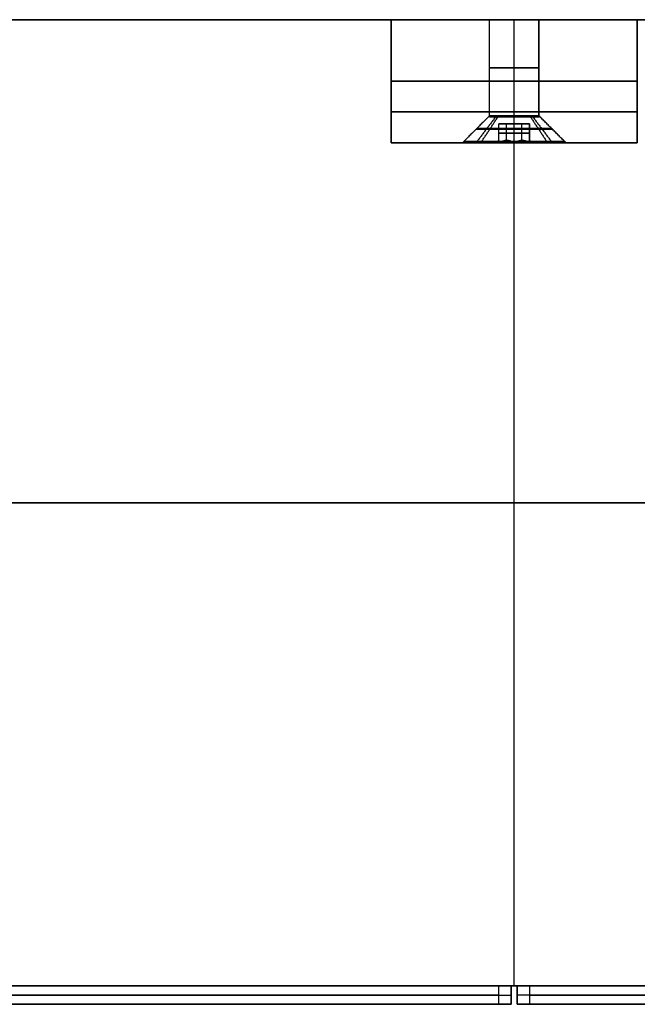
# Model space of a CAD drawing. Header units: millimetres. Extents: x -287 to 309, y -16 to 144.
# Tile 14 of 26: x -69 to 31, y -16 to 144. Entities that reach past the tile are written whole.
import ezdxf

# ---------------------------------------------------------------- set-up
doc = ezdxf.new("R2010")
doc.units = ezdxf.units.MM
doc.layers.add('Défaut', color=7, linetype='Continuous', true_color=0x000000)

msp = doc.modelspace()

# ---------------------------------------------------------------- linework, layer by layer
at = {"layer": 'Défaut'}
for p, q in [((-138.52, 144.36, 298), (-8.52, 144.36, 298)), ((-138.52, 144.36, 498), (161.48, 144.36, 498)), ((-138.52, 144.36, 98), (161.48, 144.36, 98)), ((-8.52, 136.36, 298), (-8.52, 144.36, 298)), ((-8.52, 144.36, 298), (-8.52, 134.36, 298)), ((-8.52, 144.36, 298), (31.48, 144.36, 298)), ((7.48, 128.76, 276.5), (7.48, 144.36, 276.5)), ((11.48, -12.64, 499.5), (11.48, 144.36, 499.5)), ((11.48, -12.64, 496.5), (11.48, 144.36, 496.5)), ((11.48, 144.36, 496.5), (11.48, 144.36, 499.5)), ((11.48, -12.64, 99.5), (11.48, 144.36, 99.5)), ((11.48, -12.64, 96.5), (11.48, 144.36, 96.5)), ((11.48, 144.36, 96.5), (11.48, 144.36, 99.5)), ((11.48, 144.36, 99.5), (11.48, 144.36, 115.5)), ((11.48, 144.36, 123.5), (11.48, 144.36, 272.5)), ((11.48, 144.36, 280.5), (11.48, 144.36, 472.5)), ((11.48, 144.36, 480.5), (11.48, 144.36, 496.5)), ((11.48, 124.36, 496.5), (11.48, 144.36, 496.5)), ((11.48, 124.36, 99.5), (11.48, 144.36, 99.5)), ((11.48, 128.76, 472.5), (11.48, 144.36, 472.5)), ((11.48, 128.76, 272.5), (11.48, 144.36, 272.5)), ((11.48, 128.76, 115.5), (11.48, 144.36, 115.5)), ((11.48, 128.76, 480.5), (11.48, 144.36, 480.5)), ((11.48, 128.76, 280.5), (11.48, 144.36, 280.5)), ((11.48, 128.76, 123.5), (11.48, 144.36, 123.5)), ((31.48, 134.36, 298), (31.48, 144.36, 298)), ((-8.52, 140.36, 296.5), (-8.52, 140.36, 299.5)), ((-8.52, 134.36, 298), (-8.52, 136.36, 298)), ((-8.52, 135.36, 296.5), (-8.52, 135.36, 299.5)), ((-8.52, 134.36, 298), (31.48, 134.36, 298)), ((-8.52, 134.36, 99.5), (-8.52, 134.36, 496.5)), ((-8.52, 134.36, 496.5), (31.48, 134.36, 496.5)), ((31.48, 134.36, 99.5), (-8.52, 134.36, 99.5)), ((-8.52, 134.36, 298), (31.48, 134.36, 298)), ((11.48, -12.64, 296.5), (11.48, 134.36, 296.5)), ((11.48, 134.36, 296.5), (11.48, 134.36, 299.5)), ((11.48, -12.64, 299.5), (11.48, 134.36, 299.5)), ((11.48, 124.36, 296.5), (11.48, 134.36, 296.5)), ((11.48, 124.36, 299.5), (11.48, 134.36, 299.5)), ((11.48, 134.36, 299.5), (11.48, 134.36, 296.5)), ((31.48, 134.36, 99.5), (31.48, 134.36, 496.5)), ((-8.52, 129.36, 296.5), (31.48, 129.36, 296.5)), ((31.48, 129.36, 299.5), (-8.52, 129.36, 299.5)), ((8.98, 127.44, 119.5), (13.98, 127.44, 119.5)), ((8.98, 124.74, 119.5), (8.98, 127.44, 119.5)), ((8.98, 127.44, 276.5), (13.98, 127.44, 276.5)), ((8.98, 124.74, 276.5), (8.98, 127.44, 276.5)), ((8.98, 127.44, 476.5), (13.98, 127.44, 476.5)), ((8.98, 124.74, 476.5), (8.98, 127.44, 476.5)), ((10.23, 124.74, 121.67), (10.23, 127.44, 121.67)), ((10.23, 124.74, 117.33), (10.23, 127.44, 117.33)), ((10.23, 124.74, 278.67), (10.23, 127.44, 278.67)), ((10.23, 124.74, 274.33), (10.23, 127.44, 274.33)), ((10.23, 124.74, 478.67), (10.23, 127.44, 478.67)), ((10.23, 124.74, 474.33), (10.23, 127.44, 474.33)), ((11.48, 127.44, 122.39), (11.48, 127.44, 116.61)), ((11.48, 127.44, 279.39), (11.48, 127.44, 273.61)), ((11.48, 127.44, 479.39), (11.48, 127.44, 473.61)), ((12.73, 124.74, 121.67), (12.73, 127.44, 121.67)), ((12.73, 124.74, 117.33), (12.73, 127.44, 117.33)), ((12.73, 124.74, 278.67), (12.73, 127.44, 278.67)), ((12.73, 124.74, 274.33), (12.73, 127.44, 274.33)), ((12.73, 124.74, 478.67), (12.73, 127.44, 478.67)), ((12.73, 124.74, 474.33), (12.73, 127.44, 474.33)), ((13.98, 127.44, 119.5), (13.98, 124.74, 119.5)), ((13.98, 127.44, 276.5), (13.98, 124.74, 276.5)), ((13.98, 127.44, 476.5), (13.98, 124.74, 476.5)), ((11.48, 125.9, 122.39), (8.98, 125.9, 120.94)), ((8.98, 125.9, 118.06), (8.98, 125.9, 120.94)), ((8.98, 125.9, 118.06), (11.48, 125.9, 116.61)), ((11.48, 125.9, 279.39), (8.98, 125.9, 277.94)), ((8.98, 125.9, 275.06), (8.98, 125.9, 277.94)), ((8.98, 125.9, 275.06), (11.48, 125.9, 273.61)), ((11.48, 125.9, 479.39), (8.98, 125.9, 477.94)), ((8.98, 125.9, 475.06), (8.98, 125.9, 477.94)), ((8.98, 125.9, 475.06), (11.48, 125.9, 473.61)), ((13.98, 125.9, 120.94), (11.48, 125.9, 122.39)), ((11.48, 125.9, 116.61), (13.98, 125.9, 118.06)), ((13.98, 125.9, 277.94), (11.48, 125.9, 279.39)), ((11.48, 125.9, 273.61), (13.98, 125.9, 275.06)), ((13.98, 125.9, 477.94), (11.48, 125.9, 479.39)), ((11.48, 125.9, 473.61), (13.98, 125.9, 475.06)), ((13.98, 125.9, 118.06), (13.98, 125.9, 120.94)), ((13.98, 125.9, 275.06), (13.98, 125.9, 277.94)), ((13.98, 125.9, 475.06), (13.98, 125.9, 477.94)), ((-8.52, 124.36, 198), (31.48, 124.36, 198)), ((-8.52, 124.36, 398), (31.48, 124.36, 398)), ((3.48, 124.58, 119.5), (3.48, 124.36, 119.5)), ((3.48, 124.58, 276.5), (3.48, 124.36, 276.5)), ((3.48, 124.58, 476.5), (3.48, 124.36, 476.5)), ((3.48, 124.36, 119.5), (8.59, 124.36, 119.5)), ((3.48, 124.36, 276.5), (8.59, 124.36, 276.5)), ((3.48, 124.36, 476.5), (8.59, 124.36, 476.5)), ((11.48, 124.36, 296.5), (11.48, 124.36, 284.9)), ((11.48, 124.36, 268.1), (11.48, 124.36, 127.9)), ((11.48, 124.36, 111.1), (11.48, 124.36, 99.5)), ((11.48, 124.36, 496.5), (11.48, 124.36, 484.9)), ((11.48, 124.36, 468.1), (11.48, 124.36, 299.5)), ((11.48, 124.36, 127.5), (11.48, 124.36, 122.39)), ((11.48, 124.36, 116.61), (11.48, 124.36, 111.5)), ((11.48, 124.36, 284.5), (11.48, 124.36, 279.39)), ((11.48, 124.36, 273.61), (11.48, 124.36, 268.5)), ((11.48, 124.36, 484.5), (11.48, 124.36, 479.39)), ((11.48, 124.36, 473.61), (11.48, 124.36, 468.5)), ((14.36, 124.36, 119.5), (19.48, 124.36, 119.5)), ((14.36, 124.36, 276.5), (19.48, 124.36, 276.5)), ((14.36, 124.36, 476.5), (19.48, 124.36, 476.5)), ((19.48, 124.58, 119.5), (19.48, 124.36, 119.5)), ((19.48, 124.58, 276.5), (19.48, 124.36, 276.5)), ((19.48, 124.58, 476.5), (19.48, 124.36, 476.5)), ((163.48, 65.86, 296.5), (-140.52, 65.86, 296.5)), ((-140.52, 65.86, 299.5), (163.48, 65.86, 299.5)), ((-140.52, 65.86, 499.5), (163.48, 65.86, 499.5)), ((163.48, 65.86, 496.5), (-140.52, 65.86, 496.5)), ((-140.52, 65.86, 99.5), (163.48, 65.86, 99.5)), ((163.48, 65.86, 96.5), (-140.52, 65.86, 96.5)), ((-135.52, -12.64, 298), (158.48, -12.64, 298)), ((-135.52, -12.64, 498), (158.48, -12.64, 498)), ((-135.52, -12.64, 98), (158.48, -12.64, 98)), ((-129.02, -12.64, 298), (10.98, -12.64, 298)), ((10.98, -15.64, 298), (10.98, -12.64, 298)), ((11.48, -12.64, 299.5), (11.48, -12.64, 296.5)), ((11.48, -12.64, 499.5), (11.48, -12.64, 496.5)), ((11.48, -12.64, 99.5), (11.48, -12.64, 96.5)), ((11.98, -12.64, 298), (11.98, -15.64, 298)), ((11.98, -12.64, 298), (151.98, -12.64, 298)), ((8.98, -14.14, 0), (-284.52, -14.14, 0)), ((-284.52, -14.14, 596), (8.98, -14.14, 596)), ((10.98, -14.14, 2), (10.98, -14.14, 594)), ((11.98, -14.14, 2), (11.98, -14.14, 594)), ((307.48, -14.14), (13.98, -14.14)), ((13.98, -14.14, 596), (307.48, -14.14, 596)), ((-129.02, -15.64, 298), (10.98, -15.64, 298)), ((11.98, -15.64, 298), (151.98, -15.64, 298))]:
    msp.add_line(p, q, dxfattribs=at)
at = {"layer": 'Défaut', "extrusion": (0, 1, 0)}
for centre, radius, start, end in [((-11.48, 476.5, 136.56), 4, 180, 0), ((-11.48, 276.5, 136.56), 4, 180, 0), ((-11.48, 119.5, 136.56), 4, 180, 0), ((-11.48, 476.5, 136.56), 4, 0, 180), ((-11.48, 276.5, 136.56), 4, 0, 180), ((-11.48, 119.5, 136.56), 4, 0, 180), ((-8.98, 594, -14.14), 2, 90, 180), ((-13.98, 2, -14.14), 2, 270, 0)]:
    msp.add_arc(centre, radius, start, end, dxfattribs=at)
at = {"layer": 'Défaut', "extrusion": (0, -1, 0)}
for centre, radius, start, end in [((11.48, 119.5, -124.47), 8, 90, 270), ((11.48, 276.5, -124.47), 8, 90, 270), ((11.48, 476.5, -124.47), 8, 90, 270), ((11.48, 119.5, -124.47), 8, 270, 90), ((11.48, 276.5, -124.47), 8, 270, 90), ((11.48, 476.5, -124.47), 8, 270, 90), ((8.98, 2, 14.14), 2, 270, 0), ((13.98, 594, 14.14), 2, 90, 180)]:
    msp.add_arc(centre, radius, start, end, dxfattribs=at)
at = {"layer": 'Défaut'}
for points in [[(-138.52, 144.36, 296.5), (-73.52, 144.36, 296.5), (-8.52, 144.36, 296.5)], [(-138.52, 144.36, 299.5), (-73.52, 144.36, 299.5), (-8.52, 144.36, 299.5)], [(161.48, 144.36, 499.5), (11.48, 144.36, 499.5), (-138.52, 144.36, 499.5)], [(-138.52, 144.36, 496.5), (11.48, 144.36, 496.5), (161.48, 144.36, 496.5)], [(161.48, 144.36, 99.5), (11.48, 144.36, 99.5), (-138.52, 144.36, 99.5)], [(-138.52, 144.36, 96.5), (11.48, 144.36, 96.5), (161.48, 144.36, 96.5)], [(-8.52, 144.36, 296.5), (-8.52, 140.36, 296.5), (-8.52, 136.36, 296.5)], [(-8.52, 144.36, 296.5), (-8.52, 144.36, 298), (-8.52, 144.36, 299.5)], [(-8.52, 144.36, 299.5), (-8.52, 140.36, 299.5), (-8.52, 136.36, 299.5)], [(-8.52, 124.36, 496.5), (-8.52, 134.36, 496.5), (-8.52, 144.36, 496.5)], [(-8.52, 144.36, 496.5), (-8.52, 144.36, 298), (-8.52, 144.36, 99.5)], [(-8.52, 144.36, 99.5), (-8.52, 134.36, 99.5), (-8.52, 124.36, 99.5)], [(-8.52, 144.36, 496.5), (11.48, 144.36, 496.5), (31.48, 144.36, 496.5)], [(31.48, 144.36, 99.5), (11.48, 144.36, 99.5), (-8.52, 144.36, 99.5)], [(7.48, 128.76, 476.5), (7.48, 136.56, 476.5), (7.48, 144.36, 476.5)], [(7.48, 128.76, 119.5), (7.48, 136.56, 119.5), (7.48, 144.36, 119.5)], [(7.48, 128.76, 276.5), (7.48, 136.56, 276.5), (7.48, 144.36, 276.5)], [(15.48, 144.36, 476.5), (15.48, 136.56, 476.5), (15.48, 128.76, 476.5)], [(15.48, 144.36, 119.5), (15.48, 136.56, 119.5), (15.48, 128.76, 119.5)], [(15.48, 128.76, 276.5), (15.48, 136.56, 276.5), (15.48, 144.36, 276.5)], [(31.48, 124.36, 99.5), (31.48, 134.36, 99.5), (31.48, 144.36, 99.5)], [(31.48, 144.36, 496.5), (31.48, 144.36, 298), (31.48, 144.36, 99.5)], [(31.48, 144.36, 496.5), (31.48, 134.36, 496.5), (31.48, 124.36, 496.5)], [(-8.52, 136.36, 296.5), (-8.52, 135.36, 296.5), (-8.52, 134.36, 296.5)], [(-8.52, 136.36, 296.5), (-8.52, 136.36, 298), (-8.52, 136.36, 299.5)], [(-8.52, 136.36, 299.5), (-8.52, 135.36, 299.5), (-8.52, 134.36, 299.5)], [(-8.52, 134.36, 296.5), (11.48, 134.36, 296.5), (31.48, 134.36, 296.5)], [(-8.52, 134.36, 299.5), (-8.52, 134.36, 298), (-8.52, 134.36, 296.5)], [(-8.52, 134.36, 299.5), (11.48, 134.36, 299.5), (31.48, 134.36, 299.5)], [(-8.52, 124.36, 296.5), (-8.52, 129.36, 296.5), (-8.52, 134.36, 296.5)], [(-8.52, 134.36, 296.5), (-8.52, 134.36, 298), (-8.52, 134.36, 299.5)], [(-8.52, 134.36, 299.5), (-8.52, 129.36, 299.5), (-8.52, 124.36, 299.5)], [(31.48, 134.36, 296.5), (11.48, 134.36, 296.5), (-8.52, 134.36, 296.5)], [(-8.52, 134.36, 299.5), (11.48, 134.36, 299.5), (31.48, 134.36, 299.5)], [(31.48, 134.36, 296.5), (31.48, 129.36, 296.5), (31.48, 124.36, 296.5)], [(31.48, 124.36, 299.5), (31.48, 129.36, 299.5), (31.48, 134.36, 299.5)], [(31.48, 134.36, 299.5), (31.48, 134.36, 298), (31.48, 134.36, 296.5)], [(7.48, 128.76, 476.5), (5.28, 126.56, 476.5), (3.08, 124.36, 476.5)], [(7.48, 128.76, 276.5), (5.28, 126.56, 276.5), (3.08, 124.36, 276.5)], [(7.48, 128.76, 119.5), (5.28, 126.56, 119.5), (3.08, 124.36, 119.5)], [(8.47, 128.58, 122.13), (6.96, 126.58, 123.45), (5.45, 124.58, 124.76)], [(8.47, 128.58, 279.13), (6.96, 126.58, 280.45), (5.45, 124.58, 281.76)], [(8.47, 128.58, 479.13), (6.96, 126.58, 480.45), (5.45, 124.58, 481.76)], [(6.21, 124.58, 113.48), (7.53, 126.58, 114.98), (8.85, 128.58, 116.49)], [(6.21, 124.58, 270.48), (7.53, 126.58, 271.98), (8.85, 128.58, 273.49)], [(6.21, 124.58, 470.48), (7.53, 126.58, 471.98), (8.85, 128.58, 473.49)], [(15.16, 128.58, 474.94), (11.48, 128.58, 474.94), (7.79, 128.58, 474.94)], [(11.48, 124.36, 468.1), (11.48, 126.56, 470.3), (11.48, 128.76, 472.5)], [(11.48, 124.36, 268.1), (11.48, 126.56, 270.3), (11.48, 128.76, 272.5)], [(11.48, 124.36, 111.1), (11.48, 126.56, 113.3), (11.48, 128.76, 115.5)], [(11.48, 124.36, 484.9), (11.48, 126.56, 482.7), (11.48, 128.76, 480.5)], [(11.48, 124.36, 284.9), (11.48, 126.56, 282.7), (11.48, 128.76, 280.5)], [(11.48, 124.36, 127.9), (11.48, 126.56, 125.7), (11.48, 128.76, 123.5)], [(14.11, 128.58, 122.51), (15.43, 126.58, 124.02), (16.74, 124.58, 125.52)], [(14.11, 128.58, 279.51), (15.43, 126.58, 281.02), (16.74, 124.58, 282.52)], [(14.11, 128.58, 479.51), (15.43, 126.58, 481.02), (16.74, 124.58, 482.52)], [(14.49, 128.58, 116.87), (16, 126.58, 115.55), (17.5, 124.58, 114.24)], [(14.49, 128.58, 273.87), (16, 126.58, 272.55), (17.5, 124.58, 271.24)], [(14.49, 128.58, 473.87), (16, 126.58, 472.55), (17.5, 124.58, 471.24)], [(19.88, 124.36, 476.5), (17.68, 126.56, 476.5), (15.48, 128.76, 476.5)], [(19.88, 124.36, 276.5), (17.68, 126.56, 276.5), (15.48, 128.76, 276.5)], [(19.88, 124.36, 119.5), (17.68, 126.56, 119.5), (15.48, 128.76, 119.5)], [(8.98, 127.44, 120.94), (8.98, 127.44, 119.5), (8.98, 127.44, 118.06)], [(8.98, 124.36, 120.94), (8.98, 125.9, 120.94), (8.98, 127.44, 120.94)], [(11.48, 127.44, 122.39), (10.23, 127.44, 121.67), (8.98, 127.44, 120.94)], [(8.98, 124.36, 118.06), (8.98, 125.9, 118.06), (8.98, 127.44, 118.06)], [(8.98, 127.44, 118.06), (10.23, 127.44, 117.33), (11.48, 127.44, 116.61)], [(8.98, 127.44, 277.94), (8.98, 127.44, 276.5), (8.98, 127.44, 275.06)], [(8.98, 124.36, 277.94), (8.98, 125.9, 277.94), (8.98, 127.44, 277.94)], [(11.48, 127.44, 279.39), (10.23, 127.44, 278.67), (8.98, 127.44, 277.94)], [(8.98, 124.36, 275.06), (8.98, 125.9, 275.06), (8.98, 127.44, 275.06)], [(8.98, 127.44, 275.06), (10.23, 127.44, 274.33), (11.48, 127.44, 273.61)], [(8.98, 127.44, 477.94), (8.98, 127.44, 476.5), (8.98, 127.44, 475.06)], [(8.98, 124.36, 477.94), (8.98, 125.9, 477.94), (8.98, 127.44, 477.94)], [(11.48, 127.44, 479.39), (10.23, 127.44, 478.67), (8.98, 127.44, 477.94)], [(8.98, 124.36, 475.06), (8.98, 125.9, 475.06), (8.98, 127.44, 475.06)], [(8.98, 127.44, 475.06), (10.23, 127.44, 474.33), (11.48, 127.44, 473.61)], [(11.48, 124.36, 122.39), (11.48, 125.9, 122.39), (11.48, 127.44, 122.39)], [(13.98, 127.44, 120.94), (12.73, 127.44, 121.67), (11.48, 127.44, 122.39)], [(11.48, 124.36, 116.61), (11.48, 125.9, 116.61), (11.48, 127.44, 116.61)], [(11.48, 127.44, 116.61), (12.73, 127.44, 117.33), (13.98, 127.44, 118.06)], [(11.48, 124.36, 279.39), (11.48, 125.9, 279.39), (11.48, 127.44, 279.39)], [(13.98, 127.44, 277.94), (12.73, 127.44, 278.67), (11.48, 127.44, 279.39)], [(11.48, 124.36, 273.61), (11.48, 125.9, 273.61), (11.48, 127.44, 273.61)], [(11.48, 127.44, 273.61), (12.73, 127.44, 274.33), (13.98, 127.44, 275.06)], [(11.48, 124.36, 479.39), (11.48, 125.9, 479.39), (11.48, 127.44, 479.39)], [(13.98, 127.44, 477.94), (12.73, 127.44, 478.67), (11.48, 127.44, 479.39)], [(11.48, 124.36, 473.61), (11.48, 125.9, 473.61), (11.48, 127.44, 473.61)], [(11.48, 127.44, 473.61), (12.73, 127.44, 474.33), (13.98, 127.44, 475.06)], [(13.98, 127.44, 118.06), (13.98, 127.44, 119.5), (13.98, 127.44, 120.94)], [(13.98, 124.36, 120.94), (13.98, 125.9, 120.94), (13.98, 127.44, 120.94)], [(13.98, 127.44, 118.06), (13.98, 125.9, 118.06), (13.98, 124.36, 118.06)], [(13.98, 127.44, 275.06), (13.98, 127.44, 276.5), (13.98, 127.44, 277.94)], [(13.98, 124.36, 277.94), (13.98, 125.9, 277.94), (13.98, 127.44, 277.94)], [(13.98, 127.44, 275.06), (13.98, 125.9, 275.06), (13.98, 124.36, 275.06)], [(13.98, 127.44, 475.06), (13.98, 127.44, 476.5), (13.98, 127.44, 477.94)], [(13.98, 124.36, 477.94), (13.98, 125.9, 477.94), (13.98, 127.44, 477.94)], [(13.98, 127.44, 475.06), (13.98, 125.9, 475.06), (13.98, 124.36, 475.06)], [(-8.52, 124.36, 299.5), (-8.52, 124.36, 398), (-8.52, 124.36, 496.5)], [(-8.52, 124.36, 99.5), (-8.52, 124.36, 198), (-8.52, 124.36, 296.5)], [(-8.52, 124.36, 496.5), (11.48, 124.36, 496.5), (31.48, 124.36, 496.5)], [(-8.52, 124.36, 99.5), (11.48, 124.36, 99.5), (31.48, 124.36, 99.5)], [(31.48, 124.36, 296.5), (11.48, 124.36, 296.5), (-8.52, 124.36, 296.5)], [(31.48, 124.36, 299.5), (11.48, 124.36, 299.5), (-8.52, 124.36, 299.5)], [(8.98, 124.74, 119.5), (8.78, 124.55, 119.5), (8.59, 124.36, 119.5)], [(8.98, 124.74, 276.5), (8.78, 124.55, 276.5), (8.59, 124.36, 276.5)], [(8.98, 124.74, 476.5), (8.78, 124.55, 476.5), (8.59, 124.36, 476.5)], [(10.23, 124.74, 121.67), (10.13, 124.55, 121.83), (10.03, 124.36, 122)], [(10.23, 124.74, 117.33), (10.13, 124.55, 117.17), (10.03, 124.36, 117)], [(10.23, 124.74, 278.67), (10.13, 124.55, 278.83), (10.03, 124.36, 279)], [(10.23, 124.74, 274.33), (10.13, 124.55, 274.17), (10.03, 124.36, 274)], [(10.23, 124.74, 478.67), (10.13, 124.55, 478.83), (10.03, 124.36, 479)], [(10.23, 124.74, 474.33), (10.13, 124.55, 474.17), (10.03, 124.36, 474)], [(11.48, 124.36, 127.5), (11.48, 124.47, 127.5), (11.48, 124.58, 127.5)], [(11.48, 124.58, 111.5), (11.48, 124.47, 111.5), (11.48, 124.36, 111.5)], [(11.48, 124.36, 284.5), (11.48, 124.47, 284.5), (11.48, 124.58, 284.5)], [(11.48, 124.58, 268.5), (11.48, 124.47, 268.5), (11.48, 124.36, 268.5)], [(11.48, 124.36, 484.5), (11.48, 124.47, 484.5), (11.48, 124.58, 484.5)], [(11.48, 124.58, 468.5), (11.48, 124.47, 468.5), (11.48, 124.36, 468.5)], [(12.73, 124.74, 121.67), (12.82, 124.55, 121.83), (12.92, 124.36, 122)], [(12.73, 124.74, 117.33), (12.82, 124.55, 117.17), (12.92, 124.36, 117)], [(12.73, 124.74, 278.67), (12.82, 124.55, 278.83), (12.92, 124.36, 279)], [(12.73, 124.74, 274.33), (12.82, 124.55, 274.17), (12.92, 124.36, 274)], [(12.73, 124.74, 478.67), (12.82, 124.55, 478.83), (12.92, 124.36, 479)], [(12.73, 124.74, 474.33), (12.82, 124.55, 474.17), (12.92, 124.36, 474)], [(13.98, 124.74, 119.5), (14.17, 124.55, 119.5), (14.36, 124.36, 119.5)], [(13.98, 124.74, 276.5), (14.17, 124.55, 276.5), (14.36, 124.36, 276.5)], [(13.98, 124.74, 476.5), (14.17, 124.55, 476.5), (14.36, 124.36, 476.5)], [(31.48, 124.36, 296.5), (31.48, 124.36, 198), (31.48, 124.36, 99.5)], [(31.48, 124.36, 496.5), (31.48, 124.36, 398), (31.48, 124.36, 299.5)], [(8.98, -12.64), (-137.77, -12.64), (-284.52, -12.64, 0)], [(-284.52, -12.64, 596), (-137.77, -12.64, 596), (8.98, -12.64, 596)], [(158.48, -12.64, 296.5), (11.48, -12.64, 296.5), (-135.52, -12.64, 296.5)], [(-135.52, -12.64, 299.5), (11.48, -12.64, 299.5), (158.48, -12.64, 299.5)], [(-135.52, -12.64, 499.5), (11.48, -12.64, 499.5), (158.48, -12.64, 499.5)], [(158.48, -12.64, 496.5), (11.48, -12.64, 496.5), (-135.52, -12.64, 496.5)], [(-135.52, -12.64, 99.5), (11.48, -12.64, 99.5), (158.48, -12.64, 99.5)], [(158.48, -12.64, 96.5), (11.48, -12.64, 96.5), (-135.52, -12.64, 96.5)], [(8.98, -15.64, 596), (8.98, -14.14, 596), (8.98, -12.64, 596)], [(8.98, -15.64), (8.98, -14.14), (8.98, -12.64)], [(10.98, -15.64, 2), (10.98, -14.14, 2), (10.98, -12.64, 2)], [(10.98, -12.64, 2), (10.98, -12.64, 298), (10.98, -12.64, 594)], [(10.98, -12.64, 594), (10.98, -14.14, 594), (10.98, -15.64, 594)], [(11.98, -15.64, 594), (11.98, -14.14, 594), (11.98, -12.64, 594)], [(11.98, -12.64, 594), (11.98, -12.64, 298), (11.98, -12.64, 2)], [(11.98, -12.64, 2), (11.98, -14.14, 2), (11.98, -15.64, 2)], [(13.98, -12.64, 596), (160.73, -12.64, 596), (307.48, -12.64, 596)], [(307.48, -12.64), (160.73, -12.64), (13.98, -12.64)], [(13.98, -12.64, 596), (13.98, -14.14, 596), (13.98, -15.64, 596)], [(13.98, -12.64), (13.98, -14.14), (13.98, -15.64)], [(8.98, -15.64, 596), (-137.77, -15.64, 596), (-284.52, -15.64, 596)], [(-284.52, -15.64, 0), (-137.77, -15.64), (8.98, -15.64)], [(10.98, -15.64, 2), (10.98, -15.64, 298), (10.98, -15.64, 594)], [(11.98, -15.64, 594), (11.98, -15.64, 298), (11.98, -15.64, 2)], [(13.98, -15.64), (160.73, -15.64), (307.48, -15.64)], [(307.48, -15.64, 596), (160.73, -15.64, 596), (13.98, -15.64, 596)]]:
    msp.add_open_spline(points, degree=2, dxfattribs=at)
for points, weights, knots in [([(7.48, 144.36, 476.5), (7.48, 144.36, 472.5), (11.48, 144.36, 472.5), (15.48, 144.36, 472.5), (15.48, 144.36, 476.5)], [1, 0.707106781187, 1, 0.707106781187, 1], [-16, -16, -16, -8, -8, 0, 0, 0]), ([(7.48, 144.36, 276.5), (7.48, 144.36, 272.5), (11.48, 144.36, 272.5), (15.48, 144.36, 272.5), (15.48, 144.36, 276.5)], [1, 0.707106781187, 1, 0.707106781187, 1], [-16, -16, -16, -8, -8, 0, 0, 0]), ([(7.48, 144.36, 119.5), (7.48, 144.36, 115.5), (11.48, 144.36, 115.5), (15.48, 144.36, 115.5), (15.48, 144.36, 119.5)], [1, 0.707106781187, 1, 0.707106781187, 1], [-16, -16, -16, -8, -8, 0, 0, 0]), ([(15.48, 144.36, 476.5), (15.48, 144.36, 480.5), (11.48, 144.36, 480.5), (7.48, 144.36, 480.5), (7.48, 144.36, 476.5)], [1, 0.707106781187, 1, 0.707106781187, 1], [-16, -16, -16, -8, -8, 0, 0, 0]), ([(15.48, 144.36, 276.5), (15.48, 144.36, 280.5), (11.48, 144.36, 280.5), (7.48, 144.36, 280.5), (7.48, 144.36, 276.5)], [1, 0.707106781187, 1, 0.707106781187, 1], [-16, -16, -16, -8, -8, 0, 0, 0]), ([(15.48, 144.36, 119.5), (15.48, 144.36, 123.5), (11.48, 144.36, 123.5), (7.48, 144.36, 123.5), (7.48, 144.36, 119.5)], [1, 0.707106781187, 1, 0.707106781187, 1], [-16, -16, -16, -8, -8, 0, 0, 0]), ([(15.48, 128.76, 476.5), (15.48, 128.76, 472.5), (11.48, 128.76, 472.5), (7.48, 128.76, 472.5), (7.48, 128.76, 476.5)], [1, 0.707106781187, 1, 0.707106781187, 1], [-26.389378, -26.389378, -26.389378, -13.194689, -13.194689, 0, 0, 0]), ([(15.48, 128.76, 276.5), (15.48, 128.76, 272.5), (11.48, 128.76, 272.5), (7.48, 128.76, 272.5), (7.48, 128.76, 276.5)], [1, 0.707106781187, 1, 0.707106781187, 1], [-26.389378, -26.389378, -26.389378, -13.194689, -13.194689, 0, 0, 0]), ([(15.48, 128.76, 119.5), (15.48, 128.76, 115.5), (11.48, 128.76, 115.5), (7.48, 128.76, 115.5), (7.48, 128.76, 119.5)], [1, 0.707106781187, 1, 0.707106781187, 1], [-26.389378, -26.389378, -26.389378, -13.194689, -13.194689, 0, 0, 0]), ([(7.48, 128.76, 476.5), (7.48, 128.76, 480.5), (11.48, 128.76, 480.5), (15.48, 128.76, 480.5), (15.48, 128.76, 476.5)], [1, 0.707106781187, 1, 0.707106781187, 1], [-52.778757, -52.778757, -52.778757, -39.584067, -39.584067, -26.389378, -26.389378, -26.389378]), ([(7.48, 128.76, 276.5), (7.48, 128.76, 280.5), (11.48, 128.76, 280.5), (15.48, 128.76, 280.5), (15.48, 128.76, 276.5)], [1, 0.707106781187, 1, 0.707106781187, 1], [-52.778757, -52.778757, -52.778757, -39.584067, -39.584067, -26.389378, -26.389378, -26.389378]), ([(7.48, 128.76, 119.5), (7.48, 128.76, 123.5), (11.48, 128.76, 123.5), (15.48, 128.76, 123.5), (15.48, 128.76, 119.5)], [1, 0.707106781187, 1, 0.707106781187, 1], [-52.778757, -52.778757, -52.778757, -39.584067, -39.584067, -26.389378, -26.389378, -26.389378]), ([(14.11, 128.58, 122.51), (11.1, 128.58, 125.14), (8.47, 128.58, 122.13), (5.83, 128.58, 119.12), (8.85, 128.58, 116.49)], [1, 0.707106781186, 1, 0.707106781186, 1], [1.570796, 1.570796, 1.570796, 3.141593, 3.141593, 4.712389, 4.712389, 4.712389]), ([(14.11, 128.58, 279.51), (11.1, 128.58, 282.14), (8.47, 128.58, 279.13), (5.83, 128.58, 276.12), (8.85, 128.58, 273.49)], [1, 0.707106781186, 1, 0.707106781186, 1], [1.570796, 1.570796, 1.570796, 3.141593, 3.141593, 4.712389, 4.712389, 4.712389]), ([(14.11, 128.58, 479.51), (11.1, 128.58, 482.14), (8.47, 128.58, 479.13), (5.83, 128.58, 476.12), (8.85, 128.58, 473.49)], [1, 0.707106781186, 1, 0.707106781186, 1], [1.570796, 1.570796, 1.570796, 3.141593, 3.141593, 4.712389, 4.712389, 4.712389]), ([(14.29, 128.58, 116.65), (15.53, 128.58, 117.88), (15.48, 128.58, 119.62), (15.42, 128.58, 121.36), (14.11, 128.58, 122.51)], [1, 0.916649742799, 1, 0.916649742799, 1], [3.060685, 3.060685, 3.060685, 3.886537, 3.886537, 4.712389, 4.712389, 4.712389]), ([(14.29, 128.58, 273.65), (15.53, 128.58, 274.88), (15.48, 128.58, 276.62), (15.42, 128.58, 278.36), (14.11, 128.58, 279.51)], [1, 0.916649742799, 1, 0.916649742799, 1], [3.060685, 3.060685, 3.060685, 3.886537, 3.886537, 4.712389, 4.712389, 4.712389]), ([(14.29, 128.58, 473.65), (15.53, 128.58, 474.88), (15.48, 128.58, 476.62), (15.42, 128.58, 478.36), (14.11, 128.58, 479.51)], [1, 0.916649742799, 1, 0.916649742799, 1], [3.060685, 3.060685, 3.060685, 3.886537, 3.886537, 4.712389, 4.712389, 4.712389]), ([(5.28, 126.56, 476.5), (5.28, 126.56, 470.3), (11.48, 126.56, 470.3), (17.68, 126.56, 470.3), (17.68, 126.56, 476.5)], [1, 0.707106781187, 1, 0.707106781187, 1], [0, 0, 0, 13.194689, 13.194689, 26.389378, 26.389378, 26.389378]), ([(5.28, 126.56, 276.5), (5.28, 126.56, 270.3), (11.48, 126.56, 270.3), (17.68, 126.56, 270.3), (17.68, 126.56, 276.5)], [1, 0.707106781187, 1, 0.707106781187, 1], [0, 0, 0, 13.194689, 13.194689, 26.389378, 26.389378, 26.389378]), ([(5.28, 126.56, 119.5), (5.28, 126.56, 113.3), (11.48, 126.56, 113.3), (17.68, 126.56, 113.3), (17.68, 126.56, 119.5)], [1, 0.707106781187, 1, 0.707106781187, 1], [0, 0, 0, 13.194689, 13.194689, 26.389378, 26.389378, 26.389378]), ([(17.68, 126.56, 476.5), (17.68, 126.56, 482.7), (11.48, 126.56, 482.7), (5.28, 126.56, 482.7), (5.28, 126.56, 476.5)], [1, 0.707106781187, 1, 0.707106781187, 1], [26.389378, 26.389378, 26.389378, 39.584067, 39.584067, 52.778757, 52.778757, 52.778757]), ([(17.68, 126.56, 276.5), (17.68, 126.56, 282.7), (11.48, 126.56, 282.7), (5.28, 126.56, 282.7), (5.28, 126.56, 276.5)], [1, 0.707106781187, 1, 0.707106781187, 1], [26.389378, 26.389378, 26.389378, 39.584067, 39.584067, 52.778757, 52.778757, 52.778757]), ([(17.68, 126.56, 119.5), (17.68, 126.56, 125.7), (11.48, 126.56, 125.7), (5.28, 126.56, 125.7), (5.28, 126.56, 119.5)], [1, 0.707106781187, 1, 0.707106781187, 1], [26.389378, 26.389378, 26.389378, 39.584067, 39.584067, 52.778757, 52.778757, 52.778757]), ([(15.37, 126.67, 123.95), (10.92, 126.67, 127.84), (7.03, 126.67, 123.39), (3.14, 126.67, 118.94), (7.59, 126.67, 115.05)], [1, 0.707106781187, 1, 0.707106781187, 1], [1.570796, 1.570796, 1.570796, 3.141593, 3.141593, 4.712389, 4.712389, 4.712389]), ([(15.37, 126.67, 280.95), (10.92, 126.67, 284.84), (7.03, 126.67, 280.39), (3.14, 126.67, 275.94), (7.59, 126.67, 272.05)], [1, 0.707106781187, 1, 0.707106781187, 1], [1.570796, 1.570796, 1.570796, 3.141593, 3.141593, 4.712389, 4.712389, 4.712389]), ([(15.37, 126.67, 480.95), (10.92, 126.67, 484.84), (7.03, 126.67, 480.39), (3.14, 126.67, 475.94), (7.59, 126.67, 472.05)], [1, 0.707106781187, 1, 0.707106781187, 1], [1.570796, 1.570796, 1.570796, 3.141593, 3.141593, 4.712389, 4.712389, 4.712389]), ([(7.59, 126.67, 115.05), (12.04, 126.67, 111.16), (15.93, 126.67, 115.61), (19.82, 126.67, 120.06), (15.37, 126.67, 123.95)], [1, 0.707106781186, 1, 0.707106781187, 1], [1.570796, 1.570796, 1.570796, 3.141593, 3.141593, 4.712389, 4.712389, 4.712389]), ([(7.59, 126.67, 272.05), (12.04, 126.67, 268.16), (15.93, 126.67, 272.61), (19.82, 126.67, 277.06), (15.37, 126.67, 280.95)], [1, 0.707106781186, 1, 0.707106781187, 1], [1.570796, 1.570796, 1.570796, 3.141593, 3.141593, 4.712389, 4.712389, 4.712389]), ([(7.59, 126.67, 472.05), (12.04, 126.67, 468.16), (15.93, 126.67, 472.61), (19.82, 126.67, 477.06), (15.37, 126.67, 480.95)], [1, 0.707106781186, 1, 0.707106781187, 1], [1.570796, 1.570796, 1.570796, 3.141593, 3.141593, 4.712389, 4.712389, 4.712389]), ([(3.08, 124.36, 476.5), (3.08, 124.36, 468.1), (11.48, 124.36, 468.1), (19.88, 124.36, 468.1), (19.88, 124.36, 476.5)], [1, 0.707106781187, 1, 0.707106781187, 1], [0, 0, 0, 13.194689, 13.194689, 26.389378, 26.389378, 26.389378]), ([(19.88, 124.36, 276.5), (19.88, 124.36, 268.1), (11.48, 124.36, 268.1), (3.08, 124.36, 268.1), (3.08, 124.36, 276.5)], [1, 0.707106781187, 1, 0.707106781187, 1], [-26.389378, -26.389378, -26.389378, -13.194689, -13.194689, 0, 0, 0]), ([(19.88, 124.36, 119.5), (19.88, 124.36, 111.1), (11.48, 124.36, 111.1), (3.08, 124.36, 111.1), (3.08, 124.36, 119.5)], [1, 0.707106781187, 1, 0.707106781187, 1], [-26.389378, -26.389378, -26.389378, -13.194689, -13.194689, 0, 0, 0]), ([(19.88, 124.36, 476.5), (19.88, 124.36, 484.9), (11.48, 124.36, 484.9), (3.08, 124.36, 484.9), (3.08, 124.36, 476.5)], [1, 0.707106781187, 1, 0.707106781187, 1], [26.389378, 26.389378, 26.389378, 39.584067, 39.584067, 52.778757, 52.778757, 52.778757]), ([(3.08, 124.36, 276.5), (3.08, 124.36, 284.9), (11.48, 124.36, 284.9), (19.88, 124.36, 284.9), (19.88, 124.36, 276.5)], [1, 0.707106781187, 1, 0.707106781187, 1], [-52.778757, -52.778757, -52.778757, -39.584067, -39.584067, -26.389378, -26.389378, -26.389378]), ([(3.08, 124.36, 119.5), (3.08, 124.36, 127.9), (11.48, 124.36, 127.9), (19.88, 124.36, 127.9), (19.88, 124.36, 119.5)], [1, 0.707106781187, 1, 0.707106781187, 1], [-52.778757, -52.778757, -52.778757, -39.584067, -39.584067, -26.389378, -26.389378, -26.389378]), ([(11.48, 124.58, 127.5), (5.94, 124.58, 127.5), (3.99, 124.58, 122.31), (2.04, 124.58, 117.12), (6.21, 124.58, 113.48)], [1, 0.822004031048, 1, 0.822004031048, 1], [0, 0, 0, 11.084747, 11.084747, 22.169494, 22.169494, 22.169494]), ([(11.48, 124.58, 284.5), (5.94, 124.58, 284.5), (3.99, 124.58, 279.31), (2.04, 124.58, 274.12), (6.21, 124.58, 270.48)], [1, 0.822004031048, 1, 0.822004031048, 1], [0, 0, 0, 11.084747, 11.084747, 22.169494, 22.169494, 22.169494]), ([(11.48, 124.58, 484.5), (5.94, 124.58, 484.5), (3.99, 124.58, 479.31), (2.04, 124.58, 474.12), (6.21, 124.58, 470.48)], [1, 0.822004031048, 1, 0.822004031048, 1], [0, 0, 0, 11.084747, 11.084747, 22.169494, 22.169494, 22.169494]), ([(11.48, 124.36, 127.5), (3.48, 124.36, 127.5), (3.48, 124.36, 119.5), (3.48, 124.36, 111.5), (11.48, 124.36, 111.5)], [1, 0.707106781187, 1, 0.707106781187, 1], [-32, -32, -32, -16, -16, 0, 0, 0]), ([(11.48, 124.36, 284.5), (3.48, 124.36, 284.5), (3.48, 124.36, 276.5), (3.48, 124.36, 268.5), (11.48, 124.36, 268.5)], [1, 0.707106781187, 1, 0.707106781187, 1], [-32, -32, -32, -16, -16, 0, 0, 0]), ([(11.48, 124.36, 484.5), (3.48, 124.36, 484.5), (3.48, 124.36, 476.5), (3.48, 124.36, 468.5), (11.48, 124.36, 468.5)], [1, 0.707106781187, 1, 0.707106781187, 1], [-32, -32, -32, -16, -16, 0, 0, 0]), ([(16.74, 124.58, 125.52), (20.92, 124.58, 121.88), (18.97, 124.58, 116.69), (17.02, 124.58, 111.5), (11.48, 124.58, 111.5)], [1, 0.822004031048, 1, 0.822004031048, 1], [0, 0, 0, 11.084747, 11.084747, 22.169494, 22.169494, 22.169494]), ([(16.74, 124.58, 282.52), (20.92, 124.58, 278.88), (18.97, 124.58, 273.69), (17.02, 124.58, 268.5), (11.48, 124.58, 268.5)], [1, 0.822004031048, 1, 0.822004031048, 1], [0, 0, 0, 11.084747, 11.084747, 22.169494, 22.169494, 22.169494]), ([(16.74, 124.58, 482.52), (20.92, 124.58, 478.88), (18.97, 124.58, 473.69), (17.02, 124.58, 468.5), (11.48, 124.58, 468.5)], [1, 0.822004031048, 1, 0.822004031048, 1], [0, 0, 0, 11.084747, 11.084747, 22.169494, 22.169494, 22.169494]), ([(11.48, 124.36, 111.5), (19.48, 124.36, 111.5), (19.48, 124.36, 119.5), (19.48, 124.36, 127.5), (11.48, 124.36, 127.5)], [1, 0.707106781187, 1, 0.707106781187, 1], [-32, -32, -32, -16, -16, 0, 0, 0]), ([(11.48, 124.36, 268.5), (19.48, 124.36, 268.5), (19.48, 124.36, 276.5), (19.48, 124.36, 284.5), (11.48, 124.36, 284.5)], [1, 0.707106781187, 1, 0.707106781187, 1], [-32, -32, -32, -16, -16, 0, 0, 0]), ([(11.48, 124.36, 468.5), (19.48, 124.36, 468.5), (19.48, 124.36, 476.5), (19.48, 124.36, 484.5), (11.48, 124.36, 484.5)], [1, 0.707106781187, 1, 0.707106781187, 1], [-32, -32, -32, -16, -16, 0, 0, 0])]:
    msp.add_rational_spline(points, weights, degree=2, knots=knots, dxfattribs=at)
for points, weights in [([(8.85, 128.58, 116.49), (9.97, 128.58, 115.51), (11.45, 128.58, 115.5)], [1, 0.937390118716, 1]), ([(8.85, 128.58, 273.49), (9.97, 128.58, 272.51), (11.45, 128.58, 272.5)], [1, 0.937390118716, 1]), ([(8.85, 128.58, 473.49), (9.97, 128.58, 472.51), (11.45, 128.58, 472.5)], [1, 0.937390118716, 1]), ([(11.45, 128.58, 115.5), (12.25, 128.58, 115.49), (12.98, 128.58, 115.79)], [1, 0.980785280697, 1]), ([(11.45, 128.58, 272.5), (12.25, 128.58, 272.49), (12.98, 128.58, 272.79)], [1, 0.980785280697, 1]), ([(11.45, 128.58, 472.5), (12.25, 128.58, 472.49), (12.98, 128.58, 472.79)], [1, 0.980785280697, 1]), ([(12.98, 128.58, 115.79), (13.72, 128.58, 116.09), (14.29, 128.58, 116.65)], [1, 0.98078528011, 1]), ([(12.98, 128.58, 272.79), (13.72, 128.58, 273.09), (14.29, 128.58, 273.65)], [1, 0.98078528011, 1]), ([(12.98, 128.58, 472.79), (13.72, 128.58, 473.09), (14.29, 128.58, 473.65)], [1, 0.98078528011, 1]), ([(11.48, 124.58, 111.5), (8.48, 124.58, 111.5), (6.21, 124.58, 113.48)], [1, 0.936232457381, 1]), ([(11.48, 124.58, 268.5), (8.48, 124.58, 268.5), (6.21, 124.58, 270.48)], [1, 0.936232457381, 1]), ([(11.48, 124.58, 468.5), (8.48, 124.58, 468.5), (6.21, 124.58, 470.48)], [1, 0.936232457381, 1]), ([(8.98, 124.36, 118.06), (8.14, 124.36, 119.5), (8.98, 124.36, 120.94)], [1, 0.866025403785, 1]), ([(8.98, 124.36, 275.06), (8.14, 124.36, 276.5), (8.98, 124.36, 277.94)], [1, 0.866025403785, 1]), ([(8.98, 124.36, 475.06), (8.14, 124.36, 476.5), (8.98, 124.36, 477.94)], [1, 0.866025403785, 1]), ([(8.98, 124.55, 120.5), (8.58, 124.55, 119.5), (8.98, 124.55, 118.5)], [0.967655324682, 0.898370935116, 0.967653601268]), ([(8.98, 124.55, 277.5), (8.58, 124.55, 276.5), (8.98, 124.55, 275.5)], [0.967655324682, 0.898370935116, 0.967653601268]), ([(8.98, 124.55, 477.5), (8.58, 124.55, 476.5), (8.98, 124.55, 475.5)], [0.967655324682, 0.898370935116, 0.967653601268]), ([(8.98, 124.36, 120.94), (9.81, 124.36, 122.39), (11.48, 124.36, 122.39)], [1, 0.866025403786, 1]), ([(11.48, 124.36, 116.61), (9.81, 124.36, 116.61), (8.98, 124.36, 118.06)], [1, 0.866025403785, 1]), ([(8.98, 124.36, 277.94), (9.81, 124.36, 279.39), (11.48, 124.36, 279.39)], [1, 0.866025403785, 1]), ([(11.48, 124.36, 273.61), (9.81, 124.36, 273.61), (8.98, 124.36, 275.06)], [1, 0.866025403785, 1]), ([(8.98, 124.36, 477.94), (9.81, 124.36, 479.39), (11.48, 124.36, 479.39)], [1, 0.866025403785, 1]), ([(11.48, 124.36, 473.61), (9.81, 124.36, 473.61), (8.98, 124.36, 475.06)], [1, 0.866025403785, 1]), ([(11.09, 124.55, 122.16), (10.03, 124.55, 122.01), (9.37, 124.55, 121.17)], [0.967356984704, 0.89864246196, 0.967339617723]), ([(9.37, 124.55, 117.83), (10.03, 124.55, 116.99), (11.09, 124.55, 116.84)], [0.967356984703, 0.89864246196, 0.967339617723]), ([(11.09, 124.55, 279.16), (10.03, 124.55, 279.01), (9.37, 124.55, 278.17)], [0.967356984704, 0.89864246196, 0.967339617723]), ([(9.37, 124.55, 274.83), (10.03, 124.55, 273.99), (11.09, 124.55, 273.84)], [0.967356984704, 0.89864246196, 0.967339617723]), ([(11.09, 124.55, 479.16), (10.03, 124.55, 479.01), (9.37, 124.55, 478.17)], [0.967356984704, 0.89864246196, 0.967339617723]), ([(9.37, 124.55, 474.83), (10.03, 124.55, 473.99), (11.09, 124.55, 473.84)], [0.967356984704, 0.89864246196, 0.967339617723]), ([(11.48, 124.58, 127.5), (14.48, 124.58, 127.5), (16.74, 124.58, 125.52)], [1, 0.936232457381, 1]), ([(11.48, 124.58, 284.5), (14.48, 124.58, 284.5), (16.74, 124.58, 282.52)], [1, 0.936232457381, 1]), ([(11.48, 124.58, 484.5), (14.48, 124.58, 484.5), (16.74, 124.58, 482.52)], [1, 0.936232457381, 1]), ([(11.48, 124.36, 122.39), (13.14, 124.36, 122.39), (13.98, 124.36, 120.94)], [1, 0.866025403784, 1]), ([(13.98, 124.36, 118.06), (13.14, 124.36, 116.61), (11.48, 124.36, 116.61)], [1, 0.866025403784, 1]), ([(11.48, 124.36, 279.39), (13.14, 124.36, 279.39), (13.98, 124.36, 277.94)], [1, 0.866025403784, 1]), ([(13.98, 124.36, 275.06), (13.14, 124.36, 273.61), (11.48, 124.36, 273.61)], [1, 0.866025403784, 1]), ([(11.48, 124.36, 479.39), (13.14, 124.36, 479.39), (13.98, 124.36, 477.94)], [1, 0.866025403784, 1]), ([(13.98, 124.36, 475.06), (13.14, 124.36, 473.61), (11.48, 124.36, 473.61)], [1, 0.866025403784, 1]), ([(13.59, 124.55, 121.17), (12.93, 124.55, 122.01), (11.87, 124.55, 122.16)], [0.967356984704, 0.898642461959, 0.967339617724]), ([(11.87, 124.55, 116.84), (12.93, 124.55, 116.99), (13.59, 124.55, 117.83)], [0.967356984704, 0.898642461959, 0.967339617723]), ([(13.59, 124.55, 278.17), (12.93, 124.55, 279.01), (11.87, 124.55, 279.16)], [0.967356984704, 0.898642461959, 0.967339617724]), ([(11.87, 124.55, 273.84), (12.93, 124.55, 273.99), (13.59, 124.55, 274.83)], [0.967356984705, 0.898642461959, 0.967339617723]), ([(13.59, 124.55, 478.17), (12.93, 124.55, 479.01), (11.87, 124.55, 479.16)], [0.967356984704, 0.898642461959, 0.967339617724]), ([(11.87, 124.55, 473.84), (12.93, 124.55, 473.99), (13.59, 124.55, 474.83)], [0.967356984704, 0.898642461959, 0.967339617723]), ([(13.98, 124.55, 118.5), (14.38, 124.55, 119.5), (13.98, 124.55, 120.5)], [0.967653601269, 0.898370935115, 0.967655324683]), ([(13.98, 124.55, 275.5), (14.38, 124.55, 276.5), (13.98, 124.55, 277.5)], [0.967653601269, 0.898370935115, 0.967655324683]), ([(13.98, 124.55, 475.5), (14.38, 124.55, 476.5), (13.98, 124.55, 477.5)], [0.967653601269, 0.898370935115, 0.967655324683]), ([(13.98, 124.36, 120.94), (14.81, 124.36, 119.5), (13.98, 124.36, 118.06)], [1, 0.866025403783, 1]), ([(13.98, 124.36, 277.94), (14.81, 124.36, 276.5), (13.98, 124.36, 275.06)], [1, 0.866025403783, 1]), ([(13.98, 124.36, 477.94), (14.81, 124.36, 476.5), (13.98, 124.36, 475.06)], [1, 0.866025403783, 1]), ([(10.98, -12.64, 2), (10.98, -12.64), (8.98, -12.64)], [1, 0.707106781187, 1]), ([(8.98, -12.64, 596), (10.98, -12.64, 596), (10.98, -12.64, 594)], [1, 0.707106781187, 1]), ([(13.98, -12.64), (11.98, -12.64), (11.98, -12.64, 2)], [1, 0.707106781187, 1]), ([(11.98, -12.64, 594), (11.98, -12.64, 596), (13.98, -12.64, 596)], [1, 0.707106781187, 1]), ([(8.98, -15.64), (10.98, -15.64), (10.98, -15.64, 2)], [1, 0.707106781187, 1]), ([(10.98, -15.64, 594), (10.98, -15.64, 596), (8.98, -15.64, 596)], [1, 0.707106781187, 1]), ([(11.98, -15.64, 2), (11.98, -15.64), (13.98, -15.64)], [1, 0.707106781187, 1]), ([(13.98, -15.64, 596), (11.98, -15.64, 596), (11.98, -15.64, 594)], [1, 0.707106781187, 1])]:
    msp.add_rational_spline(points, weights, degree=2, dxfattribs=at)
for points, knots in [([(8.98, 124.36, 120.94), (9.15, 124.45, 121.04), (9.33, 124.54, 121.14), (9.69, 124.67, 121.35), (9.88, 124.72, 121.46), (10.34, 124.76, 121.73), (10.62, 124.72, 121.89), (11.08, 124.56, 122.16), (11.29, 124.47, 122.28), (11.48, 124.36, 122.39)], [-3.024291, -3.024291, -3.024291, -3.024291, -2.3604, -2.3604, -1.696249, -1.696249, -0.751917, -0.751917, 0, 0, 0, 0]), ([(11.48, 124.36, 116.61), (11.31, 124.45, 116.71), (11.13, 124.54, 116.81), (10.77, 124.67, 117.02), (10.57, 124.72, 117.13), (10.12, 124.76, 117.4), (9.84, 124.72, 117.56), (9.37, 124.56, 117.83), (9.17, 124.47, 117.95), (8.98, 124.36, 118.06)], [-3.024291, -3.024291, -3.024291, -3.024291, -2.3604, -2.3604, -1.696249, -1.696249, -0.751917, -0.751917, 0, 0, 0, 0]), ([(8.98, 124.36, 277.94), (9.15, 124.45, 278.04), (9.33, 124.54, 278.14), (9.69, 124.67, 278.35), (9.88, 124.72, 278.46), (10.34, 124.76, 278.73), (10.62, 124.72, 278.89), (11.08, 124.56, 279.16), (11.29, 124.47, 279.28), (11.48, 124.36, 279.39)], [-3.024291, -3.024291, -3.024291, -3.024291, -2.3604, -2.3604, -1.696249, -1.696249, -0.751917, -0.751917, 0, 0, 0, 0]), ([(11.48, 124.36, 273.61), (11.31, 124.45, 273.71), (11.13, 124.54, 273.81), (10.77, 124.67, 274.02), (10.57, 124.72, 274.13), (10.12, 124.76, 274.4), (9.84, 124.72, 274.56), (9.37, 124.56, 274.83), (9.17, 124.47, 274.95), (8.98, 124.36, 275.06)], [-3.024291, -3.024291, -3.024291, -3.024291, -2.3604, -2.3604, -1.696249, -1.696249, -0.751917, -0.751917, 0, 0, 0, 0]), ([(8.98, 124.36, 477.94), (9.15, 124.45, 478.04), (9.33, 124.54, 478.14), (9.69, 124.67, 478.35), (9.88, 124.72, 478.46), (10.34, 124.76, 478.73), (10.62, 124.72, 478.89), (11.08, 124.56, 479.16), (11.29, 124.47, 479.28), (11.48, 124.36, 479.39)], [-3.024291, -3.024291, -3.024291, -3.024291, -2.3604, -2.3604, -1.696249, -1.696249, -0.751917, -0.751917, 0, 0, 0, 0]), ([(11.48, 124.36, 473.61), (11.31, 124.45, 473.71), (11.13, 124.54, 473.81), (10.77, 124.67, 474.02), (10.57, 124.72, 474.13), (10.12, 124.76, 474.4), (9.84, 124.72, 474.56), (9.37, 124.56, 474.83), (9.17, 124.47, 474.95), (8.98, 124.36, 475.06)], [-3.024291, -3.024291, -3.024291, -3.024291, -2.3604, -2.3604, -1.696249, -1.696249, -0.751917, -0.751917, 0, 0, 0, 0]), ([(8.98, 124.36, 118.06), (8.98, 124.43, 118.2), (8.98, 124.49, 118.34), (8.98, 124.66, 118.8), (8.98, 124.74, 119.14), (8.98, 124.75, 119.81), (8.98, 124.68, 120.14), (8.98, 124.51, 120.61), (8.98, 124.44, 120.78), (8.98, 124.36, 120.94)], [-3.026958, -3.026958, -3.026958, -3.026958, -2.557147, -2.557147, -1.532436, -1.532436, -0.545147, -0.545147, 0, 0, 0, 0]), ([(8.98, 124.36, 275.06), (8.98, 124.43, 275.2), (8.98, 124.49, 275.34), (8.98, 124.66, 275.8), (8.98, 124.74, 276.14), (8.98, 124.75, 276.81), (8.98, 124.68, 277.14), (8.98, 124.51, 277.61), (8.98, 124.44, 277.78), (8.98, 124.36, 277.94)], [-3.026958, -3.026958, -3.026958, -3.026958, -2.557147, -2.557147, -1.532436, -1.532436, -0.545147, -0.545147, 0, 0, 0, 0]), ([(8.98, 124.36, 475.06), (8.98, 124.43, 475.2), (8.98, 124.49, 475.34), (8.98, 124.66, 475.8), (8.98, 124.74, 476.14), (8.98, 124.75, 476.81), (8.98, 124.68, 477.14), (8.98, 124.51, 477.61), (8.98, 124.44, 477.78), (8.98, 124.36, 477.94)], [-3.026958, -3.026958, -3.026958, -3.026958, -2.557147, -2.557147, -1.532436, -1.532436, -0.545147, -0.545147, 0, 0, 0, 0]), ([(11.48, 124.36, 122.39), (11.65, 124.45, 122.29), (11.83, 124.54, 122.19), (12.19, 124.67, 121.98), (12.38, 124.72, 121.87), (12.84, 124.76, 121.6), (13.12, 124.72, 121.44), (13.58, 124.56, 121.17), (13.79, 124.47, 121.05), (13.98, 124.36, 120.94)], [-3.024291, -3.024291, -3.024291, -3.024291, -2.3604, -2.3604, -1.696249, -1.696249, -0.751917, -0.751917, 0, 0, 0, 0]), ([(13.98, 124.36, 118.06), (13.81, 124.45, 117.96), (13.63, 124.54, 117.86), (13.27, 124.67, 117.65), (13.07, 124.72, 117.54), (12.62, 124.76, 117.27), (12.34, 124.72, 117.11), (11.87, 124.56, 116.84), (11.67, 124.47, 116.72), (11.48, 124.36, 116.61)], [-3.024291, -3.024291, -3.024291, -3.024291, -2.3604, -2.3604, -1.696249, -1.696249, -0.751917, -0.751917, 0, 0, 0, 0]), ([(11.48, 124.36, 279.39), (11.65, 124.45, 279.29), (11.83, 124.54, 279.19), (12.19, 124.67, 278.98), (12.38, 124.72, 278.87), (12.84, 124.76, 278.6), (13.12, 124.72, 278.44), (13.58, 124.56, 278.17), (13.79, 124.47, 278.05), (13.98, 124.36, 277.94)], [-3.024291, -3.024291, -3.024291, -3.024291, -2.3604, -2.3604, -1.696249, -1.696249, -0.751917, -0.751917, 0, 0, 0, 0]), ([(13.98, 124.36, 275.06), (13.81, 124.45, 274.96), (13.63, 124.54, 274.86), (13.27, 124.67, 274.65), (13.07, 124.72, 274.54), (12.62, 124.76, 274.27), (12.34, 124.72, 274.11), (11.87, 124.56, 273.84), (11.67, 124.47, 273.72), (11.48, 124.36, 273.61)], [-3.024291, -3.024291, -3.024291, -3.024291, -2.3604, -2.3604, -1.696249, -1.696249, -0.751917, -0.751917, 0, 0, 0, 0]), ([(11.48, 124.36, 479.39), (11.65, 124.45, 479.29), (11.83, 124.54, 479.19), (12.19, 124.67, 478.98), (12.38, 124.72, 478.87), (12.84, 124.76, 478.6), (13.12, 124.72, 478.44), (13.58, 124.56, 478.17), (13.79, 124.47, 478.05), (13.98, 124.36, 477.94)], [-3.024291, -3.024291, -3.024291, -3.024291, -2.3604, -2.3604, -1.696249, -1.696249, -0.751917, -0.751917, 0, 0, 0, 0]), ([(13.98, 124.36, 475.06), (13.81, 124.45, 474.96), (13.63, 124.54, 474.86), (13.27, 124.67, 474.65), (13.07, 124.72, 474.54), (12.62, 124.76, 474.27), (12.34, 124.72, 474.11), (11.87, 124.56, 473.84), (11.67, 124.47, 473.72), (11.48, 124.36, 473.61)], [-3.024291, -3.024291, -3.024291, -3.024291, -2.3604, -2.3604, -1.696249, -1.696249, -0.751917, -0.751917, 0, 0, 0, 0]), ([(13.98, 124.36, 120.94), (13.98, 124.44, 120.78), (13.98, 124.51, 120.61), (13.98, 124.68, 120.14), (13.98, 124.75, 119.81), (13.98, 124.74, 119.14), (13.98, 124.66, 118.8), (13.98, 124.49, 118.34), (13.98, 124.43, 118.2), (13.98, 124.36, 118.06)], [-3.026958, -3.026958, -3.026958, -3.026958, -2.481812, -2.481812, -1.494522, -1.494522, -0.469811, -0.469811, 0, 0, 0, 0]), ([(13.98, 124.36, 277.94), (13.98, 124.44, 277.78), (13.98, 124.51, 277.61), (13.98, 124.68, 277.14), (13.98, 124.75, 276.81), (13.98, 124.74, 276.14), (13.98, 124.66, 275.8), (13.98, 124.49, 275.34), (13.98, 124.43, 275.2), (13.98, 124.36, 275.06)], [-3.026958, -3.026958, -3.026958, -3.026958, -2.481812, -2.481812, -1.494522, -1.494522, -0.469811, -0.469811, 0, 0, 0, 0]), ([(13.98, 124.36, 477.94), (13.98, 124.44, 477.78), (13.98, 124.51, 477.61), (13.98, 124.68, 477.14), (13.98, 124.75, 476.81), (13.98, 124.74, 476.14), (13.98, 124.66, 475.8), (13.98, 124.49, 475.34), (13.98, 124.43, 475.2), (13.98, 124.36, 475.06)], [-3.026958, -3.026958, -3.026958, -3.026958, -2.481812, -2.481812, -1.494522, -1.494522, -0.469811, -0.469811, 0, 0, 0, 0])]:
    msp.add_open_spline(points, degree=3, knots=knots, dxfattribs=at)

doc.saveas('drawing.dxf')
